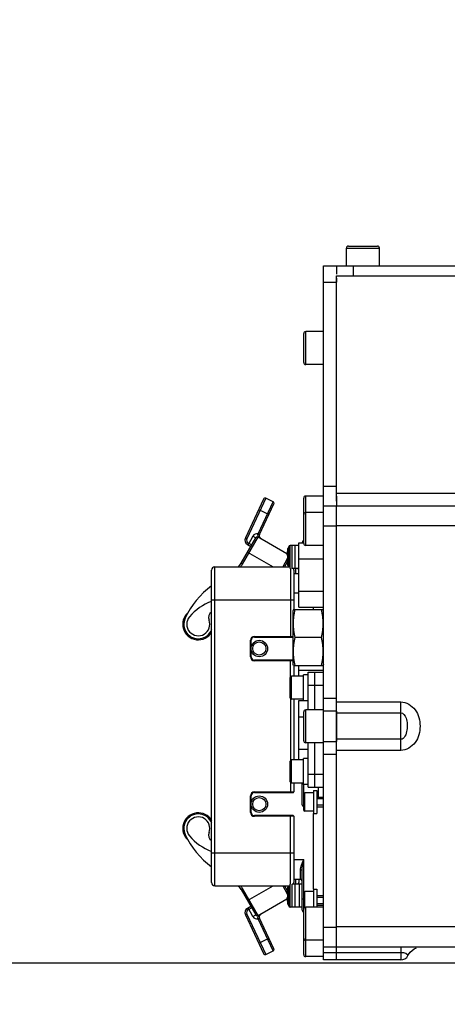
# Model space of a CAD drawing. Header units: millimetres. Extents: x 0 to 11890, y 0 to 8410.
# Tile 79 of 116: x 6240 to 6370, y 4367 to 4666. Entities that reach past the tile are written whole.
import ezdxf

# ---------------------------------------------------------------- set-up
doc = ezdxf.new("R2010")
doc.units = ezdxf.units.MM
doc.header["$LTSCALE"] = 653.95
doc.layers.get('0').update_dxf_attribs({"linetype": 'CONTINUOUS'})
for name, color, linetype in [('304103000046DXF_CONTINUOUS_LINE', 7, 'CONTINUOUS'), ('304105000031DXF_CONTINUOUS_LINE', 7, 'CONTINUOUS'), ('304105000042DXF_CONTINUOUS_LINE', 7, 'CONTINUOUS'), ('304105000066DXF_CONTINUOUS_LINE', 7, 'CONTINUOUS'), ('304105000209DXF_CONTINUOUS_LINE', 7, 'CONTINUOUS'), ('304105000241DXF_CONTINUOUS_LINE', 7, 'CONTINUOUS'), ('304105000338DXF_CONTINUOUS_LINE', 7, 'CONTINUOUS'), ('304106000002DXF_CONTINUOUS_LINE', 7, 'CONTINUOUS'), ('304106000067DXF_CONTINUOUS_LINE', 7, 'CONTINUOUS'), ('304110000234DXF_CONTINUOUS_LINE', 7, 'CONTINUOUS'), ('304204000093DXF_CONTINUOUS_LINE', 7, 'CONTINUOUS'), ('501023000017DXF_CONTINUOUS_LINE', 7, 'CONTINUOUS'), ('501023000027DXF_CONTINUOUS_LINE', 7, 'CONTINUOUS'), ('501023000069DXF_CONTINUOUS_LINE', 7, 'CONTINUOUS'), ('501023000072DXF_CONTINUOUS_LINE', 7, 'CONTINUOUS'), ('501023000093DXF_CONTINUOUS_LINE', 7, 'CONTINUOUS'), ('627001000012DXF_CONTINUOUS_LINE', 7, 'CONTINUOUS'), ('627001000038DXF_CONTINUOUS_LINE', 7, 'CONTINUOUS'), ('JISHUZIL_DXF_BALLOON', 7, 'CONTINUOUS'), ('JISHUZIL_DXF_DIMENSION', 7, 'CONTINUOUS')]:
    doc.layers.add(name, color=color, linetype=linetype)
doc.styles.get("Standard").update_dxf_attribs({"font": 'txt', "width": 0.7})
doc.dimstyles.new('DIMSTYLE_13', dxfattribs={"dimtxt": 80, "dimasz": 70, "dimexe": 1.5, "dimexo": 0, "dimgap": 2, "dimtad": 0, "dimtih": 1, "dimtoh": 1, "dimdec": 1, "dimdsep": 46, "dimtxsty": 'Standard', "dimblk": '_FILLED', "dimblk1": '_FILLED', "dimblk2": '_FILLED', "dimcen": 0.09, "dimclrt": 5, "dimazin": 2, "dimtp": 0.8, "dimtm": 0.8, "dimtfac": 1, "dimtdec": 0, "dimtofl": 0, "dimtmove": 0, "dimatfit": 3, "dimldrblk": '_FILLED', "dimfxl": 0, "dimtolj": 1, "dimarcsym": 0})
doc.dimstyles.new('DIMSTYLE_16', dxfattribs={"dimtxt": 80, "dimasz": 70, "dimexe": 1.5, "dimexo": 0, "dimgap": 2, "dimtad": 0, "dimtih": 1, "dimtoh": 1, "dimdec": 1, "dimdsep": 46, "dimtxsty": 'Standard', "dimblk": '_FILLED', "dimblk1": '_FILLED', "dimblk2": '_FILLED', "dimcen": 0.09, "dimclrt": 5, "dimazin": 2, "dimtp": 1.2, "dimtm": 1.2, "dimtfac": 1, "dimtdec": 0, "dimtofl": 0, "dimtmove": 0, "dimatfit": 3, "dimldrblk": '_FILLED', "dimfxl": 0, "dimtolj": 1, "dimarcsym": 0})
doc.dimstyles.new('DIMSTYLE_3', dxfattribs={"dimtxt": 80, "dimasz": 70, "dimexe": 1.5, "dimexo": 0, "dimgap": 2, "dimtad": 1, "dimdec": 1, "dimdsep": 46, "dimtxsty": 'Standard', "dimblk": '_FILLED', "dimblk1": '_FILLED', "dimblk2": '_FILLED', "dimcen": 0.09, "dimclrt": 5, "dimazin": 2, "dimtp": 1.2, "dimtm": 1.2, "dimtfac": 1, "dimtdec": 1, "dimtofl": 0, "dimtmove": 0, "dimatfit": 3, "dimldrblk": '_FILLED', "dimfxl": 0, "dimtolj": 1, "dimarcsym": 0})
doc.dimstyles.new('DIMSTYLE_4', dxfattribs={"dimtxt": 80, "dimasz": 70, "dimexe": 1.5, "dimexo": 0, "dimgap": 2, "dimtad": 1, "dimdsep": 46, "dimtxsty": 'Standard', "dimblk": '_FILLED', "dimblk1": '_FILLED', "dimblk2": '_FILLED', "dimcen": 0.09, "dimclrt": 5, "dimazin": 2, "dimtp": 0.8, "dimtm": 0.8, "dimtfac": 1, "dimtofl": 0, "dimtmove": 0, "dimatfit": 3, "dimldrblk": '_FILLED', "dimfxl": 0, "dimtolj": 1, "dimarcsym": 0})
doc.dimstyles.new('DIMSTYLE_8', dxfattribs={"dimtxt": 80, "dimasz": 70, "dimexe": 1.5, "dimexo": 0, "dimgap": 2, "dimtad": 0, "dimtih": 1, "dimtoh": 1, "dimdsep": 46, "dimtxsty": 'Standard', "dimblk": '_FILLED', "dimblk1": '_FILLED', "dimblk2": '_FILLED', "dimcen": 0.09, "dimclrt": 5, "dimazin": 2, "dimtp": 0.1, "dimtm": 0.1, "dimtfac": 1, "dimtofl": 0, "dimtmove": 0, "dimatfit": 3, "dimldrblk": '_FILLED', "dimfxl": 0, "dimtolj": 1, "dimarcsym": 0})

# ---------------------------------------------------------------- blocks, each defined once
blk = doc.blocks.new('_FILLED')
at = {"color": 0, "linetype": 'ByBlock'}
blk.add_solid([(0, 0), (-1, 0.1429), (-1, -0.1429)], dxfattribs=at)
blk = doc.blocks.new('*D4')
at = {"layer": 'JISHUZIL_DXF_DIMENSION', "color": 2, "linetype": 'Continuous', "transparency": 16777216}
for p, q in [((6963.06, 6037.35), (5675.77, 6037.35)), ((5690.77, 6037.35), (5690.77, 5208.31)), ((5690.77, 4379.27), (5690.77, 5208.31)), ((6468.09, 4379.27), (5675.77, 4379.27))]:
    blk.add_line(p, q, dxfattribs=at)
at = {"layer": 'JISHUZIL_DXF_DIMENSION', "color": 2, "linetype": 'Continuous', "transparency": 16777216, "xscale": 70, "yscale": 70, "zscale": 70}
for p, rotation in [((5690.77, 6037.35), 90), ((5690.77, 4379.27), 270)]:
    blk.add_blockref('_FILLED', p, dxfattribs=dict(at, rotation=rotation))
blk = doc.blocks.new('*D5')
at = {"layer": 'JISHUZIL_DXF_DIMENSION', "color": 2, "linetype": 'Continuous', "transparency": 16777216}
for p, q in [((5932.48, 4916.27), (5825.29, 4916.27)), ((5917.48, 4916.27), (5917.48, 4647.77)), ((5917.48, 4379.27), (5917.48, 4647.77)), ((6468.09, 4379.27), (5902.48, 4379.27))]:
    blk.add_line(p, q, dxfattribs=at)
at = {"layer": 'JISHUZIL_DXF_DIMENSION', "color": 2, "linetype": 'Continuous', "transparency": 16777216, "xscale": 70, "yscale": 70, "zscale": 70}
for p, rotation in [((5917.48, 4916.27), 90), ((5917.48, 4379.27), 270)]:
    blk.add_blockref('_FILLED', p, dxfattribs=dict(at, rotation=rotation))
blk = doc.blocks.new('*D16')
at = {"layer": 'JISHUZIL_DXF_DIMENSION', "color": 2, "linetype": 'Continuous', "transparency": 16777216}
blk.add_line((6468.09, 4379.27), (4796.24, 4379.27), dxfattribs=at)
blk = doc.blocks.new('*D26')
at = {"layer": 'JISHUZIL_DXF_BALLOON', "color": 2, "linetype": 'Continuous', "transparency": 16777216}
blk.add_line((6575.17, 3599.41), (4796.24, 3599.41), dxfattribs=at)
blk = doc.blocks.new('*D30')
at = {"layer": 'JISHUZIL_DXF_BALLOON', "color": 2, "linetype": 'Continuous', "transparency": 16777216}
blk.add_line((4950.28, 4916.27), (4950.28, 6976.57), dxfattribs=at)

msp = doc.modelspace()

# ---------------------------------------------------------------- linework, layer by layer
at = {"color": 4, "linetype": 'Continuous'}
msp.add_arc((6802.947, 4916.266), 1852.669, 305, 180, dxfattribs=at)
at = {"layer": '304103000046DXF_CONTINUOUS_LINE', "color": 7, "linetype": 'Continuous'}
for p, q in [((6335.947, 4519.742), (6335.947, 4588.266)), ((6335.947, 4588.266), (6405.947, 4588.266)), ((6335.947, 4384.266), (6335.947, 4518.266)), ((6335.947, 4518.266), (6477.481, 4518.266)), ((6335.947, 4384.266), (6443.947, 4384.266)), ((6335.947, 4380.266), (6335.947, 4384.052)), ((6355.447, 4380.266), (6335.947, 4380.266))]:
    msp.add_line(p, q, dxfattribs=at)
at = {"layer": '304103000046DXF_CONTINUOUS_LINE', "color": 9, "linetype": 'Continuous'}
for p, q in [((6335.947, 4522.196), (6404.128, 4522.196)), ((6335.947, 4512.37), (6483.22, 4512.37)), ((6335.947, 4458.687), (6355.447, 4458.687)), ((6355.447, 4443.956), (6355.447, 4458.687)), ((6335.947, 4455.361), (6355.447, 4455.361)), ((6355.447, 4447.326), (6335.947, 4447.326)), ((6355.447, 4443.956), (6335.947, 4443.956)), ((6335.947, 4390.37), (6443.947, 4390.37)), ((6355.447, 4382.448), (6335.947, 4382.448)), ((6355.447, 4384.266), (6355.447, 4380.266))]:
    msp.add_line(p, q, dxfattribs=at)
at = {"layer": '304103000046DXF_CONTINUOUS_LINE', "color": 7, "linetype": 'Continuous'}
msp.add_lwpolyline([(6357.657, 4381.6), (6357.853, 4381.938), (6358.352, 4382.599), (6358.935, 4383.154), (6359.568, 4383.591), (6360.214, 4383.907)], dxfattribs=at)
msp.add_arc((6355.447, 4382.766), 2.5, 270, 332.18758, dxfattribs=at)
at = {"layer": '304103000046DXF_CONTINUOUS_LINE', "color": 9, "linetype": 'Continuous'}
for points, knots in [([(6355.447, 4458.687), (6357.128, 4458.684), (6360.575, 4456.595), (6361.691, 4451.321), (6360.575, 4446.048), (6357.128, 4443.955), (6355.447, 4443.956)], [0, 0, 0, 0, 0.2472384, 0.4999934, 0.7527635, 1, 1, 1, 1]), ([(6355.447, 4455.361), (6356.209, 4455.36), (6357.273, 4453.903), (6357.396, 4451.963), (6357.47, 4449.756), (6356.58, 4447.326), (6355.447, 4447.326)], [0, 0, 0, 0, 0.2451832, 0.4395549, 0.6358073, 1, 1, 1, 1]), ([(6357.66, 4381.6), (6357.699, 4381.611), (6356.66, 4382.544), (6356.205, 4382.447), (6355.447, 4382.448)], [0, 0, 0, 0, 0.0504231, 1, 1, 1, 1])]:
    msp.add_open_spline(points, degree=3, knots=knots, dxfattribs=at)
at = {"layer": '304105000031DXF_CONTINUOUS_LINE', "color": 7, "linetype": 'Continuous'}
for p, q in [((6327.347, 4466.944), (6325.847, 4466.944)), ((6325.847, 4459.044), (6325.847, 4466.944)), ((6327.347, 4459.044), (6325.847, 4459.044)), ((6327.347, 4441.488), (6325.847, 4441.488)), ((6325.847, 4433.588), (6325.847, 4441.488)), ((6327.347, 4433.588), (6325.847, 4433.588))]:
    msp.add_line(p, q, dxfattribs=at)
at = {"layer": '304105000042DXF_CONTINUOUS_LINE', "color": 7, "linetype": 'Continuous'}
for p, q in [((6327.347, 4467.766), (6329.347, 4467.766)), ((6327.347, 4456.266), (6327.347, 4467.766)), ((6329.347, 4456.266), (6329.347, 4467.766)), ((6327.347, 4432.766), (6327.347, 4446.266)), ((6329.347, 4432.766), (6329.347, 4446.266)), ((6327.347, 4432.766), (6329.347, 4432.766))]:
    msp.add_line(p, q, dxfattribs=at)
at = {"layer": '304105000042DXF_CONTINUOUS_LINE', "color": 9, "linetype": 'Continuous'}
for p, q in [((6327.347, 4463.766), (6329.347, 4463.766)), ((6327.347, 4436.766), (6329.347, 4436.766))]:
    msp.add_line(p, q, dxfattribs=at)
at = {"layer": '304105000066DXF_CONTINUOUS_LINE', "color": 7, "linetype": 'Continuous'}
msp.add_line((6330.447, 4429.766), (6330.447, 4432.766), dxfattribs=at)
at = {"layer": '304105000209DXF_CONTINUOUS_LINE', "color": 7, "linetype": 'Continuous'}
for p, q in [((6328.947, 4431.766), (6329.947, 4431.766)), ((6328.947, 4431.766), (6328.947, 4424.766)), ((6329.947, 4431.766), (6329.947, 4424.766)), ((6328.947, 4424.766), (6329.947, 4424.766)), ((6328.947, 4401.766), (6329.947, 4401.766)), ((6328.947, 4401.766), (6328.947, 4396.266)), ((6329.947, 4401.766), (6329.947, 4396.266))]:
    msp.add_line(p, q, dxfattribs=at)
at = {"layer": '304105000241DXF_CONTINUOUS_LINE', "color": 7, "linetype": 'Continuous'}
for p, q in [((6335.947, 4591.266), (6425.947, 4591.266)), ((6340.947, 4588.266), (6425.947, 4588.266))]:
    msp.add_line(p, q, dxfattribs=at)
at = {"layer": '304105000241DXF_CONTINUOUS_LINE', "color": 9, "linetype": 'Continuous'}
msp.add_line((6340.947, 4591.266), (6340.947, 4588.266), dxfattribs=at)
at = {"layer": '304105000338DXF_CONTINUOUS_LINE', "color": 7, "linetype": 'Continuous'}
for p, q in [((6331.947, 4380.266), (6331.947, 4591.266)), ((6331.947, 4591.266), (6335.947, 4591.266)), ((6335.947, 4591.266), (6335.947, 4588.766)), ((6335.947, 4587.56), (6335.947, 4586.266)), ((6335.947, 4521.266), (6335.947, 4518.266)), ((6331.947, 4518.266), (6335.947, 4518.266)), ((6335.947, 4455.894), (6335.947, 4446.637)), ((6331.947, 4384.266), (6335.947, 4384.266)), ((6335.947, 4380.267), (6335.947, 4384.052)), ((6335.947, 4380.266), (6331.947, 4380.266))]:
    msp.add_line(p, q, dxfattribs=at)
at = {"layer": '304105000338DXF_CONTINUOUS_LINE', "color": 9, "linetype": 'Continuous'}
for p, q in [((6331.947, 4586.266), (6335.947, 4586.266)), ((6331.947, 4524.266), (6335.947, 4524.266)), ((6331.947, 4512.266), (6335.947, 4512.266)), ((6335.947, 4459.751), (6331.947, 4459.751)), ((6335.947, 4455.894), (6331.947, 4455.894)), ((6331.947, 4446.637), (6335.947, 4446.637)), ((6331.947, 4442.78), (6335.947, 4442.78)), ((6331.947, 4390.266), (6335.947, 4390.266)), ((6335.947, 4382.448), (6331.947, 4382.448))]:
    msp.add_line(p, q, dxfattribs=at)
at = {"layer": '304106000002DXF_CONTINUOUS_LINE', "color": 9, "linetype": 'Continuous'}
for p, q in [((6298.947, 4402.766), (6298.947, 4499.766)), ((6321.947, 4499.266), (6321.947, 4478.416)), ((6323.447, 4499.266), (6323.447, 4497.766)), ((6297.947, 4489.766), (6322.947, 4489.766)), ((6310.947, 4478.616), (6322.747, 4478.616)), ((6310.947, 4478.616), (6310.947, 4478.416)), ((6309.747, 4477.416), (6309.947, 4477.416)), ((6309.747, 4472.416), (6309.747, 4477.416)), ((6309.747, 4472.416), (6309.947, 4472.416)), ((6310.947, 4471.216), (6310.947, 4471.416)), ((6322.747, 4471.216), (6310.947, 4471.216)), ((6321.947, 4466.354), (6321.947, 4471.416)), ((6321.947, 4459.633), (6321.947, 4440.898)), ((6321.947, 4434.177), (6321.947, 4431.116)), ((6309.747, 4430.116), (6309.947, 4430.116)), ((6309.747, 4425.116), (6309.747, 4430.116)), ((6310.947, 4431.316), (6322.947, 4431.316)), ((6310.947, 4431.316), (6310.947, 4431.116)), ((6309.747, 4425.116), (6309.947, 4425.116)), ((6310.947, 4423.916), (6310.947, 4424.116)), ((6321.947, 4403.266), (6321.947, 4424.116)), ((6322.947, 4423.916), (6310.947, 4423.916)), ((6297.947, 4412.766), (6322.947, 4412.766)), ((6323.447, 4404.766), (6323.447, 4403.266))]:
    msp.add_line(p, q, dxfattribs=at)
at = {"layer": '304106000002DXF_CONTINUOUS_LINE', "color": 7, "linetype": 'Continuous'}
for p, q in [((6298.947, 4499.766), (6321.406, 4499.766)), ((6297.947, 4403.766), (6297.947, 4498.766)), ((6322.947, 4498.766), (6322.947, 4486.766)), ((6310.947, 4478.416), (6322.747, 4478.416)), ((6309.947, 4472.416), (6309.947, 4477.416)), ((6322.747, 4471.416), (6310.947, 4471.416)), ((6322.947, 4469.766), (6322.947, 4466.494)), ((6322.947, 4459.494), (6322.947, 4441.038)), ((6322.947, 4434.038), (6322.947, 4431.316)), ((6309.947, 4425.116), (6309.947, 4430.116)), ((6310.947, 4431.116), (6322.747, 4431.116)), ((6322.747, 4424.116), (6310.947, 4424.116)), ((6322.947, 4423.916), (6322.947, 4403.766)), ((6324.447, 4404.766), (6324.447, 4403.766)), ((6298.947, 4402.766), (6321.406, 4402.766))]:
    msp.add_line(p, q, dxfattribs=at)
for centre, radius, start, end in [((6298.947, 4498.766), 1, 90, 180), ((6321.947, 4498.766), 1, 0, 30.33173), ((6323.447, 4498.766), 1, 0, 30.33173), ((6310.947, 4477.416), 1, 90, 180), ((6310.947, 4472.416), 1, 180, 270), ((6310.947, 4430.116), 1, 90, 180), ((6322.747, 4431.316), 0.2, 270, 360), ((6310.947, 4425.116), 1, 180, 270), ((6322.747, 4423.916), 0.2, 0, 90), ((6298.947, 4403.766), 1, 180, 270), ((6321.947, 4403.766), 1, 329.66827, 360), ((6323.447, 4403.766), 1, 329.66827, 360)]:
    msp.add_arc(centre, radius, start, end, dxfattribs=at)
at = {"layer": '304106000002DXF_CONTINUOUS_LINE', "color": 9, "linetype": 'Continuous'}
for centre, start, end in [((6310.947, 4477.416), 90, 180), ((6310.947, 4472.416), 180, 270), ((6310.947, 4430.116), 90, 180), ((6310.947, 4425.116), 180, 270)]:
    msp.add_arc(centre, 1.2, start, end, dxfattribs=at)
at = {"layer": '304106000067DXF_CONTINUOUS_LINE', "color": 7, "linetype": 'Continuous'}
for p, q in [((6329.347, 4467.766), (6331.947, 4467.766)), ((6329.347, 4456.266), (6329.347, 4467.766)), ((6329.347, 4432.766), (6329.347, 4446.266)), ((6329.347, 4432.766), (6331.947, 4432.766))]:
    msp.add_line(p, q, dxfattribs=at)
at = {"layer": '304106000067DXF_CONTINUOUS_LINE', "color": 9, "linetype": 'Continuous'}
for p, q in [((6329.347, 4463.766), (6331.947, 4463.766)), ((6329.347, 4436.766), (6331.947, 4436.766))]:
    msp.add_line(p, q, dxfattribs=at)
at = {"layer": '304110000234DXF_CONTINUOUS_LINE', "color": 7, "linetype": 'Continuous'}
for p, q in [((6321.123, 4505.166), (6321.143, 4505.166)), ((6323.347, 4506.266), (6322.418, 4506.266)), ((6325.447, 4507.081), (6325.447, 4507.166)), ((6320.837, 4503.366), (6321.143, 4503.366)), ((6321.143, 4502.166), (6320.837, 4502.166)), ((6321.143, 4500.366), (6321.123, 4500.366)), ((6323.347, 4499.266), (6322.418, 4499.266)), ((6322.947, 4497.766), (6324.447, 4497.766)), ((6328.947, 4486.766), (6328.947, 4487.451)), ((6328.947, 4401.766), (6328.947, 4424.766)), ((6325.447, 4395.366), (6325.447, 4407.302)), ((6323.347, 4403.266), (6322.418, 4403.266)), ((6322.947, 4404.766), (6324.947, 4404.766)), ((6325.447, 4403.266), (6324.647, 4403.266)), ((6324.647, 4396.266), (6324.647, 4403.265)), ((6320.837, 4400.366), (6321.143, 4400.366)), ((6321.123, 4402.166), (6321.143, 4402.166)), ((6321.143, 4399.166), (6320.837, 4399.166)), ((6321.143, 4397.366), (6321.123, 4397.366)), ((6323.347, 4396.266), (6322.418, 4396.266)), ((6325.447, 4396.266), (6324.647, 4396.266))]:
    msp.add_line(p, q, dxfattribs=at)
at = {"layer": '304110000234DXF_CONTINUOUS_LINE', "color": 9, "linetype": 'Continuous'}
for p, q in [((6321.172, 4505.043), (6321.172, 4505.337)), ((6321.172, 4500.489), (6321.172, 4505.043)), ((6322.418, 4499.266), (6322.418, 4506.266)), ((6323.347, 4499.266), (6323.347, 4506.266)), ((6321.172, 4500.194), (6321.172, 4500.489)), ((6324.447, 4491.766), (6322.947, 4491.766)), ((6322.947, 4410.766), (6325.947, 4410.766)), ((6325.947, 4400.716), (6325.947, 4410.766)), ((6324.947, 4404.766), (6324.947, 4407.568)), ((6322.418, 4396.266), (6322.418, 4403.266)), ((6323.347, 4396.266), (6323.347, 4403.266)), ((6321.172, 4402.043), (6321.172, 4402.337)), ((6321.172, 4397.489), (6321.172, 4402.043)), ((6321.172, 4397.194), (6321.172, 4397.489)), ((6325.447, 4398.866), (6325.947, 4398.866)), ((6325.947, 4395.666), (6325.947, 4395.816))]:
    msp.add_line(p, q, dxfattribs=at)
at = {"layer": '304110000234DXF_CONTINUOUS_LINE', "color": 7, "linetype": 'Continuous'}
for centre, radius in [((6312.447, 4474.916), 2.5), ((6312.447, 4474.916), 2), ((6312.447, 4427.616), 2.5), ((6312.447, 4427.616), 2)]:
    msp.add_circle(centre, radius, dxfattribs=at)
for centre, radius, start, end in [((6329.797, 4502.766), 8.98, 164.49864, 176.16891), ((6329.797, 4502.766), 9, 163.39845, 164.53399), ((6322.418, 4504.966), 1.3, 138.41459, 163.39845), ((6325.947, 4507.166), 0.5, 90, 180), ((6329.797, 4502.766), 8.98, 183.83109, 195.50136), ((6329.797, 4502.766), 8.674, 176.0336, 183.9664), ((6329.797, 4502.766), 9, 195.46601, 196.60155), ((6322.418, 4500.566), 1.3, 196.60155, 220.96249), ((6324.947, 4404.266), 0.5, 0, 90), ((6329.797, 4399.766), 8.98, 164.49864, 176.16891), ((6329.797, 4399.766), 9, 163.39845, 164.53399), ((6329.797, 4399.766), 8.674, 176.0336, 183.9664), ((6322.418, 4401.966), 1.3, 138.41459, 163.39845), ((6329.797, 4399.766), 8.98, 183.83109, 195.50136), ((6329.797, 4399.766), 9, 195.46601, 196.60155), ((6322.418, 4397.566), 1.3, 196.60155, 220.96249), ((6325.947, 4395.366), 0.5, 180, 270)]:
    msp.add_arc(centre, radius, start, end, dxfattribs=at)
at = {"layer": '304110000234DXF_CONTINUOUS_LINE', "color": 9, "linetype": 'Continuous'}
for points, knots in [([(6324.947, 4407.568), (6324.947, 4408.105), (6325.287, 4409.204), (6325.719, 4410.229), (6325.947, 4410.766)], [0, 0, 0, 0, 0.4793116, 1, 1, 1, 1]), ([(6325.447, 4407.302), (6325.447, 4407.588), (6325.541, 4408.755), (6325.777, 4409.9), (6325.947, 4410.766)], [0, 0, 0, 0, 0.2449434, 1, 1, 1, 1]), ([(6325.447, 4407.302), (6325.447, 4407.338), (6325.356, 4407.533), (6325.11, 4407.568), (6324.947, 4407.568)], [0, 0, 0, 0, 0.1816506, 1, 1, 1, 1])]:
    msp.add_open_spline(points, degree=3, knots=knots, dxfattribs=at)
at = {"layer": '304204000093DXF_CONTINUOUS_LINE', "color": 7, "linetype": 'Continuous'}
for p, q in [((6313.725, 4520.344), (6308.213, 4508.524)), ((6316.655, 4519.53), (6314.39, 4520.586)), ((6312.547, 4509.537), (6316.897, 4518.865)), ((6306.912, 4500.849), (6311.376, 4508.581)), ((6320.864, 4503.681), (6312.059, 4508.764)), ((6308.823, 4506.592), (6309.876, 4505.983)), ((6320.958, 4501.178), (6320.143, 4499.766)), ((6306.912, 4401.683), (6311.376, 4393.95)), ((6320.143, 4402.766), (6320.958, 4401.353)), ((6312.059, 4393.767), (6320.864, 4398.85)), ((6309.876, 4396.548), (6308.823, 4395.94)), ((6308.213, 4394.007), (6313.725, 4382.187)), ((6316.897, 4383.666), (6312.547, 4392.995)), ((6314.39, 4381.945), (6316.655, 4383.002))]:
    msp.add_line(p, q, dxfattribs=at)
at = {"layer": '304204000093DXF_CONTINUOUS_LINE', "color": 9, "linetype": 'Continuous'}
for p, q in [((6314.39, 4520.586), (6308.667, 4508.313)), ((6312.118, 4509.799), (6316.655, 4519.53)), ((6312.246, 4517.172), (6315.418, 4515.693)), ((6307.345, 4500.599), (6312.197, 4509.002)), ((6308.667, 4508.313), (6308.213, 4508.524)), ((6310.51, 4509.081), (6309.01, 4506.483)), ((6310.51, 4509.081), (6311.376, 4508.581)), ((6312.098, 4509.766), (6312.118, 4509.799)), ((6312.118, 4509.799), (6312.571, 4509.588)), ((6309.073, 4507.025), (6308.823, 4506.592)), ((6309.073, 4507.025), (6310.126, 4506.416)), ((6308.876, 4504.251), (6316.646, 4499.766)), ((6320.851, 4501.993), (6319.566, 4499.766)), ((6321.133, 4502.48), (6320.951, 4502.166)), ((6306.912, 4500.849), (6307.345, 4500.599)), ((6307.345, 4401.933), (6306.912, 4401.683)), ((6312.197, 4393.529), (6307.345, 4401.933)), ((6308.876, 4398.28), (6316.646, 4402.766)), ((6319.566, 4402.766), (6320.851, 4400.539)), ((6320.951, 4400.366), (6321.133, 4400.052)), ((6308.667, 4394.218), (6308.213, 4394.007)), ((6308.667, 4394.218), (6314.39, 4381.945)), ((6309.073, 4395.507), (6308.823, 4395.94)), ((6310.51, 4393.45), (6309.01, 4396.048)), ((6310.126, 4396.115), (6309.073, 4395.507)), ((6310.51, 4393.45), (6311.376, 4393.95)), ((6312.118, 4392.732), (6312.098, 4392.765)), ((6312.118, 4392.732), (6312.571, 4392.943)), ((6316.655, 4383.002), (6312.118, 4392.732)), ((6312.246, 4385.359), (6315.418, 4386.838))]:
    msp.add_line(p, q, dxfattribs=at)
at = {"layer": '304204000093DXF_CONTINUOUS_LINE', "color": 7, "linetype": 'Continuous'}
for centre, radius, start, end in [((6314.178, 4520.133), 0.5, 65, 155), ((6316.444, 4519.077), 0.5, 335, 65), ((6309.573, 4507.891), 1.5, 155, 240), ((6311.809, 4508.331), 0.5, 60, 150), ((6313.454, 4509.114), 1, 155, 240), ((6301.716, 4503.849), 6, 317.46906, 330), ((6312.646, 4473.773), 25, 126.10539, 155.54356), ((6303.458, 4474.253), 16, 110.25094, 139.91762), ((6293.894, 4482.302), 4.75, 131.04221, 328.6926), ((6293.894, 4482.302), 4.4, 155.54356, 338.21519), ((6293.894, 4482.302), 3.5, 139.91762, 21.46945), ((6299.013, 4484.315), 2, 122.73021, 201.46945), ((6293.894, 4420.23), 4.75, 30.99391, 228.95779), ((6293.894, 4420.23), 4.4, 21.78481, 204.45644), ((6293.894, 4420.23), 3.5, 338.53055, 220.08238), ((6312.646, 4428.758), 25, 204.45644, 233.89461), ((6303.458, 4428.278), 16, 220.08238, 249.79614), ((6299.013, 4418.217), 2, 158.53055, 237.26979), ((6301.716, 4398.683), 6, 30, 42.75414), ((6309.573, 4394.641), 1.5, 120, 205), ((6313.454, 4393.417), 1, 120, 205), ((6311.809, 4394.2), 0.5, 210, 300), ((6314.178, 4382.398), 0.5, 205, 295), ((6316.444, 4383.455), 0.5, 295, 25)]:
    msp.add_arc(centre, radius, start, end, dxfattribs=at)
at = {"layer": '304204000093DXF_CONTINUOUS_LINE', "color": 9, "linetype": 'Continuous'}
for centre, radius, start, end in [((6309.573, 4507.891), 1, 155, 240), ((6311.809, 4508.331), 1.5, 78.12183, 150), ((6313.529, 4509.703), 1.505, 207.72568, 212.73859), ((6301.716, 4503.849), 6.5, 320.99507, 330), ((6301.716, 4398.683), 6.5, 30, 39.00457), ((6309.573, 4394.641), 1, 120, 205), ((6311.809, 4394.2), 1.5, 210, 281.87817), ((6313.531, 4392.828), 1.507, 147.45913, 152.27385), ((6313.662, 4392.744), 1.663, 142.42735, 147.44532)]:
    msp.add_arc(centre, radius, start, end, dxfattribs=at)
for points, knots in [([(6312.197, 4509.002), (6312.109, 4509.103), (6311.922, 4509.344), (6312.023, 4509.645), (6312.098, 4509.766)], [0, 0, 0, 0, 0.484713, 1, 1, 1, 1]), ([(6312.098, 4509.766), (6312.152, 4509.741), (6312.299, 4509.664), (6312.468, 4509.614), (6312.546, 4509.539)], [0, 0, 0, 0, 0.3568295, 1, 1, 1, 1]), ([(6312.44, 4508.916), (6312.443, 4508.905), (6312.442, 4508.876), (6312.428, 4508.852), (6312.419, 4508.839)], [0, 0, 0, 0, 0.421881, 1, 1, 1, 1]), ([(6312.546, 4509.539), (6312.546, 4509.539), (6312.547, 4509.538), (6312.547, 4509.537), (6312.547, 4509.537)], [0, 0, 0, 0, 0.6622873, 1, 1, 1, 1]), ([(6312.098, 4392.765), (6312.023, 4392.887), (6311.922, 4393.188), (6312.109, 4393.428), (6312.197, 4393.529)], [0, 0, 0, 0, 0.5162936, 1, 1, 1, 1]), ([(6312.098, 4392.765), (6312.152, 4392.791), (6312.299, 4392.868), (6312.468, 4392.918), (6312.546, 4392.992)], [0, 0, 0, 0, 0.3568283, 1, 1, 1, 1]), ([(6312.44, 4393.616), (6312.443, 4393.627), (6312.442, 4393.655), (6312.428, 4393.68), (6312.419, 4393.693)], [0, 0, 0, 0, 0.4218789, 1, 1, 1, 1]), ([(6312.546, 4392.992), (6312.546, 4392.992), (6312.547, 4392.993), (6312.547, 4392.994), (6312.547, 4392.995)], [0, 0, 0, 0, 0.6622845, 1, 1, 1, 1])]:
    msp.add_open_spline(points, degree=3, knots=knots, dxfattribs=at)
for points in [[(6312.197, 4509.002), (6312.283, 4508.997), (6312.415, 4508.998), (6312.44, 4508.916)], [(6312.412, 4508.691), (6312.358, 4508.753), (6312.308, 4508.819), (6312.263, 4508.889)], [(6312.954, 4508.248), (6312.752, 4508.365), (6312.564, 4508.514), (6312.412, 4508.691)], [(6312.344, 4393.758), (6312.507, 4393.971), (6312.721, 4394.149), (6312.954, 4394.283)], [(6312.197, 4393.529), (6312.283, 4393.534), (6312.415, 4393.533), (6312.44, 4393.616)]]:
    msp.add_open_spline(points, degree=3, dxfattribs=at)
at = {"layer": '501023000017DXF_CONTINUOUS_LINE', "color": 7, "linetype": 'Continuous'}
msp.add_line((6325.447, 4427.406), (6325.447, 4434.038), dxfattribs=at)
at = {"layer": '501023000017DXF_CONTINUOUS_LINE', "color": 9, "linetype": 'Continuous'}
msp.add_line((6325.947, 4430.716), (6325.947, 4433.588), dxfattribs=at)
at = {"layer": '501023000017DXF_CONTINUOUS_LINE', "color": 7, "linetype": 'Continuous'}
msp.add_arc((6325.947, 4427.406), 0.5, 180, 270, dxfattribs=at)
at = {"layer": '501023000027DXF_CONTINUOUS_LINE', "color": 7, "linetype": 'Continuous'}
for p, q in [((6338.947, 4591.266), (6338.947, 4596.666)), ((6339.547, 4597.266), (6348.347, 4597.266)), ((6348.947, 4591.266), (6348.947, 4596.666)), ((6325.947, 4561.866), (6325.947, 4570.666)), ((6331.947, 4571.266), (6326.547, 4571.266)), ((6331.947, 4561.266), (6326.547, 4561.266)), ((6325.947, 4515.666), (6325.947, 4520.666)), ((6331.947, 4521.266), (6326.547, 4521.266)), ((6325.947, 4506.866), (6325.947, 4515.666)), ((6331.947, 4516.266), (6326.547, 4516.266)), ((6331.947, 4506.266), (6326.547, 4506.266)), ((6325.947, 4446.866), (6325.947, 4455.666)), ((6331.947, 4456.266), (6326.547, 4456.266)), ((6331.947, 4446.266), (6326.547, 4446.266)), ((6325.947, 4386.866), (6325.947, 4395.666)), ((6331.947, 4396.266), (6326.547, 4396.266)), ((6325.947, 4381.866), (6325.947, 4386.866)), ((6331.947, 4386.266), (6326.547, 4386.266)), ((6331.947, 4381.266), (6326.547, 4381.266))]:
    msp.add_line(p, q, dxfattribs=at)
at = {"layer": '501023000027DXF_CONTINUOUS_LINE', "color": 9, "linetype": 'Continuous'}
for p, q in [((6338.947, 4596.666), (6348.947, 4596.666)), ((6326.547, 4561.266), (6326.547, 4571.266)), ((6326.547, 4516.266), (6326.547, 4521.266)), ((6326.547, 4506.266), (6326.547, 4516.266)), ((6326.547, 4446.266), (6326.547, 4456.266)), ((6326.547, 4386.266), (6326.547, 4396.266)), ((6326.547, 4381.266), (6326.547, 4386.266))]:
    msp.add_line(p, q, dxfattribs=at)
at = {"layer": '501023000027DXF_CONTINUOUS_LINE', "color": 7, "linetype": 'Continuous'}
for centre, start, end in [((6339.547, 4596.666), 90, 180), ((6348.347, 4596.666), 0, 90), ((6326.547, 4570.666), 90, 180), ((6326.547, 4561.866), 180, 270), ((6326.547, 4520.666), 90, 180), ((6326.547, 4515.666), 90, 180), ((6326.547, 4506.866), 180, 270), ((6326.547, 4455.666), 90, 180), ((6326.547, 4446.866), 180, 270), ((6326.547, 4395.666), 90, 180), ((6326.547, 4386.866), 180, 270), ((6326.547, 4381.866), 180, 270)]:
    msp.add_arc(centre, 0.6, start, end, dxfattribs=at)
at = {"layer": '501023000069DXF_CONTINUOUS_LINE', "color": 7, "linetype": 'Continuous'}
for p, q in [((6321.447, 4499.666), (6321.447, 4505.866)), ((6324.447, 4506.266), (6321.847, 4506.266)), ((6324.447, 4499.266), (6322.418, 4499.266)), ((6325.447, 4403.266), (6322.418, 4403.266)), ((6321.447, 4396.666), (6321.447, 4402.866)), ((6325.447, 4396.266), (6321.847, 4396.266))]:
    msp.add_line(p, q, dxfattribs=at)
at = {"layer": '501023000069DXF_CONTINUOUS_LINE', "color": 9, "linetype": 'Continuous'}
for p, q in [((6321.847, 4499.266), (6321.847, 4506.266)), ((6321.847, 4396.266), (6321.847, 4403.266))]:
    msp.add_line(p, q, dxfattribs=at)
at = {"layer": '501023000069DXF_CONTINUOUS_LINE', "color": 7, "linetype": 'Continuous'}
for centre, start, end in [((6321.847, 4505.866), 90, 180), ((6321.847, 4396.666), 180, 270)]:
    msp.add_arc(centre, 0.4, start, end, dxfattribs=at)
at = {"layer": '501023000072DXF_CONTINUOUS_LINE', "color": 7, "linetype": 'Continuous'}
for p, q in [((6325.947, 4425.816), (6325.947, 4430.716)), ((6328.947, 4431.016), (6326.247, 4431.016)), ((6329.947, 4429.766), (6331.947, 4429.766)), ((6328.947, 4425.516), (6326.247, 4425.516)), ((6329.947, 4426.766), (6331.947, 4426.766)), ((6325.947, 4395.816), (6325.947, 4400.716)), ((6328.947, 4401.016), (6326.247, 4401.016)), ((6331.947, 4399.766), (6329.947, 4399.766)), ((6331.947, 4396.766), (6329.947, 4396.766))]:
    msp.add_line(p, q, dxfattribs=at)
at = {"layer": '501023000072DXF_CONTINUOUS_LINE', "color": 9, "linetype": 'Continuous'}
for p, q in [((6326.247, 4425.516), (6326.247, 4431.016)), ((6326.247, 4396.181), (6326.247, 4401.016))]:
    msp.add_line(p, q, dxfattribs=at)
at = {"layer": '501023000072DXF_CONTINUOUS_LINE', "color": 2, "linetype": 'Continuous'}
for p, q in [((6331.947, 4429.266), (6329.947, 4429.266)), ((6331.947, 4427.266), (6329.947, 4427.266)), ((6331.947, 4399.266), (6329.947, 4399.266)), ((6331.947, 4397.266), (6329.947, 4397.266))]:
    msp.add_line(p, q, dxfattribs=at)
at = {"layer": '501023000072DXF_CONTINUOUS_LINE', "color": 7, "linetype": 'Continuous'}
for centre, start, end in [((6326.247, 4430.716), 90, 180), ((6326.247, 4425.816), 180, 270), ((6326.247, 4400.716), 90, 180), ((6326.247, 4395.816), 180, 193.36337)]:
    msp.add_arc(centre, 0.3, start, end, dxfattribs=at)
at = {"layer": '501023000093DXF_CONTINUOUS_LINE', "color": 7, "linetype": 'Continuous'}
for p, q in [((6321.847, 4459.894), (6321.847, 4466.094)), ((6325.847, 4466.494), (6322.247, 4466.494)), ((6325.847, 4459.494), (6322.247, 4459.494)), ((6321.847, 4434.438), (6321.847, 4440.638)), ((6325.847, 4441.038), (6322.247, 4441.038)), ((6325.847, 4434.038), (6322.247, 4434.038))]:
    msp.add_line(p, q, dxfattribs=at)
at = {"layer": '501023000093DXF_CONTINUOUS_LINE', "color": 9, "linetype": 'Continuous'}
for p, q in [((6322.247, 4459.494), (6322.247, 4466.494)), ((6322.247, 4434.038), (6322.247, 4441.038))]:
    msp.add_line(p, q, dxfattribs=at)
at = {"layer": '501023000093DXF_CONTINUOUS_LINE', "color": 7, "linetype": 'Continuous'}
for centre, start, end in [((6322.247, 4466.094), 90, 180), ((6322.247, 4459.894), 180, 270), ((6322.247, 4440.638), 90, 180), ((6322.247, 4434.438), 180, 270)]:
    msp.add_arc(centre, 0.4, start, end, dxfattribs=at)
at = {"layer": '627001000012DXF_CONTINUOUS_LINE', "color": 7, "linetype": 'Continuous'}
for p, q in [((6324.447, 4487.451), (6324.447, 4507.081)), ((6324.447, 4507.081), (6325.947, 4507.081)), ((6324.447, 4502.173), (6331.947, 4502.173)), ((6324.447, 4492.358), (6331.947, 4492.358)), ((6324.447, 4487.451), (6331.947, 4487.451)), ((6324.447, 4466.494), (6324.447, 4469.766)), ((6324.447, 4468.358), (6331.947, 4468.358)), ((6324.447, 4459.081), (6325.847, 4459.081)), ((6324.447, 4441.038), (6324.447, 4459.081)), ((6324.447, 4454.173), (6325.947, 4454.173)), ((6324.447, 4444.358), (6327.347, 4444.358))]:
    msp.add_line(p, q, dxfattribs=at)
at = {"layer": '627001000038DXF_CONTINUOUS_LINE', "color": 7, "linetype": 'Continuous'}
for p, q in [((6322.838, 4486.766), (6322.747, 4486.516)), ((6322.747, 4470.016), (6322.747, 4486.516)), ((6322.838, 4486.766), (6331.856, 4486.766)), ((6331.947, 4486.516), (6331.856, 4486.766)), ((6331.377, 4478.266), (6323.316, 4478.266)), ((6322.838, 4469.766), (6322.747, 4470.016)), ((6322.838, 4469.766), (6331.856, 4469.766)), ((6331.947, 4470.016), (6331.856, 4469.766))]:
    msp.add_line(p, q, dxfattribs=at)
for points in [[(6323.316, 4478.266), (6323.023, 4479.661), (6322.652, 4482.516), (6323.023, 4485.371), (6323.316, 4486.766)], [(6331.377, 4478.266), (6331.67, 4479.661), (6332.041, 4482.516), (6331.67, 4485.371), (6331.377, 4486.766)]]:
    msp.add_open_spline(points, degree=3, dxfattribs=at)
for points in [[(6323.316, 4469.766), (6323.023, 4471.161), (6322.652, 4474.016), (6323.023, 4476.871), (6323.316, 4478.266)], [(6331.377, 4469.766), (6331.67, 4471.161), (6332.041, 4474.016), (6331.67, 4476.871), (6331.377, 4478.266)]]:
    msp.add_open_spline(points, degree=3, knots=[0, 0, 0, 0, 0.5, 1, 1, 1, 1], dxfattribs=at)

# ---------------------------------------------------------------- dimensions: what is measured, and where the dimension line sits
at = {"layer": 'JISHUZIL_DXF_BALLOON', "color": 2, "linetype": 'Continuous'}
for feature_location, offset, dtype, origin, dimstyle, picture, middle in [((4950.278, 4916.266), (0, 2060.308), 1, (6653.947, 4565.266), 'DIMSTYLE_16', '*D30', (4930.278, 7016.574)), ((6575.168, 3599.414), (-1778.933, 0), 0, (6468.089, 4379.266), 'DIMSTYLE_13', '*D26', (4476.235, 3619.414))]:
    dim = msp.add_ordinate_dim(feature_location=feature_location, offset=offset, dtype=dtype, origin=origin, dimstyle=dimstyle, dxfattribs=at)
    dim.commit()
    dim.dimension.update_dxf_attribs({"geometry": picture, "text_midpoint": middle})
at = {"layer": 'JISHUZIL_DXF_DIMENSION', "color": 2, "linetype": 'Continuous'}
for base, p2, dimstyle, picture, middle in [((5690.767, 6037.35), (6963.064, 6037.35), 'DIMSTYLE_3', '*D4', (5690.767, 5040.308)), ((5917.479, 4916.266), (5825.285, 4916.266), 'DIMSTYLE_4', '*D5', (5917.479, 4563.766))]:
    dim = msp.add_linear_dim(base=base, p1=(6468.089, 4379.266), p2=p2, angle=90, dimstyle=dimstyle, dxfattribs=at)
    dim.commit()
    dim.dimension.update_dxf_attribs({"geometry": picture, "text_midpoint": middle, "dimtype": 160})
dim = msp.add_ordinate_dim(feature_location=(6468.088929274, 4379.26571305), offset=(-1671.853625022, 0), dtype=0, origin=(6468.088929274, 4379.26571305), dimstyle='DIMSTYLE_8', override={"dimgap": 20.000152, "dimtad": 1, "dimtih": 0, "dimtoh": 0}, dxfattribs=at)
dim.commit()
dim.dimension.update_dxf_attribs({"geometry": '*D16', "text_midpoint": (4700.235304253, 4399.26571305)})

doc.saveas('drawing.dxf')
